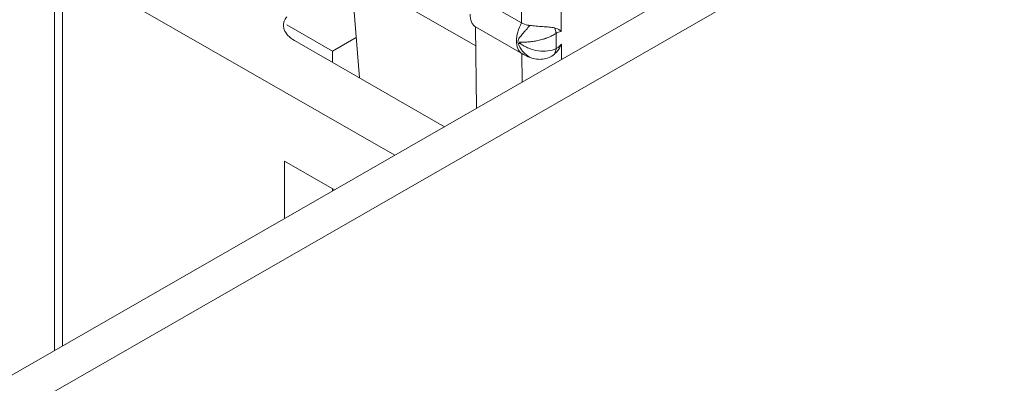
# Model space of a CAD drawing. Header units: centimetres. Extents: x -24.5 to 49.7, y -16.6 to 18.4.
# Tile 89 of 248: x -17.654 to -16.915, y -7.213 to -6.941. Entities that reach past the tile are written whole.
import ezdxf

# ---------------------------------------------------------------- set-up
doc = ezdxf.new("R2010")
doc.units = ezdxf.units.CM
doc.header["$MEASUREMENT"] = 0
doc.layers.add('layer 1', color=7, linetype='Continuous')

msp = doc.modelspace()

# ---------------------------------------------------------------- linework, layer by layer
at = {"layer": 'layer 1', "color": 1, "lineweight": 0}
msp.add_open_spline([(24.98821, 18.39808), (24.98821, 18.39808), (24.98821, -16.60193), (24.98821, -16.60193), (24.98821, -16.60193), (-24.51772, -16.60193), (-24.51772, -16.60193), (-24.51772, -16.60193), (-24.51772, 18.39808), (-24.51772, 18.39808), (-24.51772, 18.39808), (24.98821, 18.39808), (24.98821, 18.39808)], degree=3, knots=[0, 0, 0, 0, 0.25, 0.25, 0.25, 0.5, 0.5, 0.5, 0.75, 0.75, 0.75, 1, 1, 1, 1], dxfattribs=at)
at = {"layer": 'layer 1', "color": 5, "lineweight": 0}
msp.add_open_spline([(-23.26688, 17.18067), (-23.26688, 17.18067), (-23.26688, -15.60944), (-23.26688, -15.60944), (-23.26688, -15.60944), (23.98644, -15.60944), (23.98644, -15.60944)], degree=3, knots=[0, 0, 0, 0, 0.5, 0.5, 0.5, 1, 1, 1, 1], dxfattribs=at)
at = {"layer": 'layer 1', "lineweight": 9}
for points in [[(-18.95873, -7.952), (-18.95873, -7.952), (-13.17496, -4.63457), (-13.17496, -4.63457)], [(-18.91328, -7.95642), (-18.91328, -7.95642), (-13.12951, -4.63898), (-13.12951, -4.63898)], [(-17.24733, -6.94945), (-17.24733, -6.94945), (-17.24806, -6.8903), (-17.24806, -6.8903)], [(-17.62755, -6.89066), (-17.62755, -6.89066), (-17.62755, -7.18847), (-17.62755, -7.18847)], [(-17.27723, -6.94287), (-17.27723, -6.94287), (-17.2778, -6.89733), (-17.2778, -6.89733)], [(-17.62137, -6.89921), (-17.62137, -6.89921), (-17.62137, -7.18493), (-17.62137, -7.18493)], [(-17.62137, -6.89921), (-17.62137, -6.89921), (-17.3723, -7.04207), (-17.3723, -7.04207)], [(-17.40484, -6.90667), (-17.40484, -6.90667), (-17.39872, -6.98417), (-17.39872, -6.98417)], [(-17.31155, -6.96018), (-17.31155, -6.96018), (-17.40484, -6.90667), (-17.40484, -6.90667)], [(-17.31202, -6.92292), (-17.31202, -6.92292), (-17.27723, -6.94287), (-17.27723, -6.94287)], [(-17.41889, -6.96411), (-17.41889, -6.96411), (-17.45323, -6.94441), (-17.45323, -6.94441)], [(-17.31173, -6.94597), (-17.31173, -6.94597), (-17.31098, -7.00689), (-17.31098, -7.00689)], [(-17.27695, -6.96592), (-17.27695, -6.96592), (-17.31173, -6.94597), (-17.31173, -6.94597)], [(-17.44746, -6.95621), (-17.44746, -6.95621), (-17.33504, -7.02069), (-17.33504, -7.02069)], [(-17.40111, -6.95391), (-17.40111, -6.95391), (-17.41889, -6.96411), (-17.41889, -6.96411)], [(-17.25118, -6.95078), (-17.25118, -6.95078), (-17.25118, -6.96212), (-17.25118, -6.96212)], [(-17.41889, -6.96411), (-17.41889, -6.96411), (-17.41889, -6.9726), (-17.41889, -6.9726)], [(-17.27868, -6.95762), (-17.27863, -6.95785), (-17.27845, -6.95803), (-17.27829, -6.9582)], [(-17.24708, -6.97025), (-17.24708, -6.97025), (-17.24722, -6.95889), (-17.24722, -6.95889)], [(-17.27669, -6.98722), (-17.27669, -6.98722), (-17.27695, -6.96592), (-17.27695, -6.96592)], [(-17.45491, -7.04649), (-17.45491, -7.04649), (-17.45491, -7.08945), (-17.45491, -7.08945)], [(-17.41747, -7.06797), (-17.41747, -7.06797), (-17.45491, -7.04649), (-17.45491, -7.04649)], [(-17.41889, -7.06716), (-17.41889, -7.06716), (-17.41889, -7.06879), (-17.41889, -7.06879)]]:
    msp.add_open_spline(points, degree=3, dxfattribs=at)
for points, knots in [([(-17.45332, -6.93832), (-17.45356, -6.93863), (-17.45378, -6.93896), (-17.45399, -6.93929), (-17.45458, -6.94022), (-17.45506, -6.94124), (-17.45535, -6.9423)], [0, 0, 0, 0, 0.5, 0.5, 0.5, 1, 1, 1, 1]), ([(-17.31574, -6.93648), (-17.31574, -6.93843), (-17.31546, -6.94042), (-17.3147, -6.94222), (-17.31438, -6.94299), (-17.31396, -6.94373), (-17.31344, -6.94438), (-17.31295, -6.94499), (-17.31238, -6.94553), (-17.31173, -6.94597)], [0, 0, 0, 0, 0.333333, 0.333333, 0.333333, 0.666667, 0.666667, 0.666667, 1, 1, 1, 1]), ([(-17.45535, -6.9423), (-17.45559, -6.94319), (-17.45571, -6.94413), (-17.45569, -6.94507), (-17.45567, -6.94601), (-17.45549, -6.94695), (-17.45519, -6.94784)], [0, 0, 0, 0, 0.5, 0.5, 0.5, 1, 1, 1, 1]), ([(-17.45519, -6.94784), (-17.45464, -6.94951), (-17.45363, -6.95104), (-17.45243, -6.95236), (-17.45099, -6.95392), (-17.44928, -6.95517), (-17.44746, -6.95621)], [0, 0, 0, 0, 0.5, 0.5, 0.5, 1, 1, 1, 1]), ([(-17.28096, -6.95643), (-17.28096, -6.95419), (-17.28059, -6.95195), (-17.28, -6.94978), (-17.27934, -6.94737), (-17.27839, -6.94506), (-17.27723, -6.94287)], [0, 0, 0, 0, 0.5, 0.5, 0.5, 1, 1, 1, 1]), ([(-17.27985, -6.95704), (-17.27985, -6.95676), (-17.2798, -6.95647), (-17.27972, -6.9562), (-17.27965, -6.95593), (-17.27956, -6.95567), (-17.27945, -6.95541), (-17.27924, -6.95489), (-17.27895, -6.95441), (-17.27863, -6.95395), (-17.2783, -6.95347), (-17.27793, -6.95301), (-17.27756, -6.95255), (-17.27718, -6.95206), (-17.27679, -6.95158), (-17.27639, -6.9511), (-17.27597, -6.9506), (-17.27553, -6.95011), (-17.27511, -6.94962), (-17.27466, -6.9491), (-17.27421, -6.94858), (-17.27376, -6.94806), (-17.27283, -6.94697), (-17.27187, -6.9459), (-17.2709, -6.94484)], [0, 0, 0, 0, 0.125, 0.125, 0.125, 0.25, 0.25, 0.25, 0.375, 0.375, 0.375, 0.5, 0.5, 0.5, 0.625, 0.625, 0.625, 0.75, 0.75, 0.75, 0.875, 0.875, 0.875, 1, 1, 1, 1]), ([(-17.2709, -6.94484), (-17.27148, -6.94477), (-17.27206, -6.94469), (-17.27262, -6.94457), (-17.27423, -6.94424), (-17.27581, -6.94368), (-17.27723, -6.94287)], [0, 0, 0, 0, 0.5, 0.5, 0.5, 1, 1, 1, 1]), ([(-17.25241, -6.94669), (-17.25377, -6.94633), (-17.25518, -6.94617), (-17.25658, -6.94605), (-17.25817, -6.9459), (-17.25975, -6.94579), (-17.26134, -6.94568), (-17.26297, -6.94556), (-17.26461, -6.94544), (-17.26624, -6.9453), (-17.2678, -6.94517), (-17.26935, -6.94501), (-17.2709, -6.94484)], [0, 0, 0, 0, 0.25, 0.25, 0.25, 0.5, 0.5, 0.5, 0.75, 0.75, 0.75, 1, 1, 1, 1]), ([(-17.24733, -6.94945), (-17.24762, -6.94911), (-17.24795, -6.9488), (-17.2483, -6.94853), (-17.24948, -6.9476), (-17.25096, -6.94707), (-17.25241, -6.94669)], [0, 0, 0, 0, 0.5, 0.5, 0.5, 1, 1, 1, 1]), ([(-17.25241, -6.94669), (-17.25226, -6.94704), (-17.25211, -6.94741), (-17.25198, -6.94777), (-17.25163, -6.94875), (-17.25135, -6.94976), (-17.25118, -6.95078)], [0, 0, 0, 0, 0.5, 0.5, 0.5, 1, 1, 1, 1]), ([(-17.25118, -6.95078), (-17.25087, -6.95054), (-17.25055, -6.95033), (-17.25019, -6.95013), (-17.24932, -6.94966), (-17.2483, -6.94933), (-17.24733, -6.94945)], [0, 0, 0, 0, 0.5, 0.5, 0.5, 1, 1, 1, 1]), ([(-17.27695, -6.96592), (-17.27759, -6.96548), (-17.27817, -6.96494), (-17.27865, -6.96433), (-17.27918, -6.96368), (-17.2796, -6.96294), (-17.27992, -6.96217), (-17.28068, -6.96037), (-17.28096, -6.95838), (-17.28096, -6.95643)], [0, 0, 0, 0, 0.333333, 0.333333, 0.333333, 0.666667, 0.666667, 0.666667, 1, 1, 1, 1]), ([(-17.25118, -6.95078), (-17.25214, -6.95141), (-17.25315, -6.95196), (-17.25416, -6.95246), (-17.25527, -6.95301), (-17.25638, -6.9535), (-17.25753, -6.95394), (-17.25783, -6.95406), (-17.25812, -6.95417), (-17.25842, -6.95428), (-17.25871, -6.9544), (-17.25901, -6.95451), (-17.25932, -6.95462), (-17.25962, -6.95472), (-17.25992, -6.95481), (-17.26023, -6.95489), (-17.26054, -6.95498), (-17.26085, -6.95508), (-17.26116, -6.95517), (-17.26177, -6.95536), (-17.26239, -6.95555), (-17.26302, -6.95573), (-17.26364, -6.9559), (-17.26427, -6.95607), (-17.2649, -6.95621), (-17.26553, -6.95635), (-17.26616, -6.95647), (-17.26679, -6.95657), (-17.26742, -6.95668), (-17.26805, -6.95678), (-17.26868, -6.95686), (-17.26929, -6.95694), (-17.26992, -6.95701), (-17.27054, -6.95706), (-17.27114, -6.95712), (-17.27175, -6.95716), (-17.27236, -6.9572), (-17.27294, -6.95723), (-17.27352, -6.95725), (-17.27411, -6.95727), (-17.27467, -6.95729), (-17.27523, -6.9573), (-17.27579, -6.9573), (-17.27607, -6.9573), (-17.27633, -6.9573), (-17.2766, -6.9573), (-17.27687, -6.95729), (-17.27713, -6.95729), (-17.27739, -6.9573), (-17.27763, -6.9573), (-17.27788, -6.95731), (-17.27813, -6.95731), (-17.27825, -6.95731), (-17.27837, -6.95732), (-17.27848, -6.95737), (-17.27858, -6.95742), (-17.27866, -6.95751), (-17.27868, -6.95762)], [0, 0, 0, 0, 0.052632, 0.052632, 0.052632, 0.105263, 0.105263, 0.105263, 0.157895, 0.157895, 0.157895, 0.210526, 0.210526, 0.210526, 0.263158, 0.263158, 0.263158, 0.315789, 0.315789, 0.315789, 0.368421, 0.368421, 0.368421, 0.421053, 0.421053, 0.421053, 0.473684, 0.473684, 0.473684, 0.526316, 0.526316, 0.526316, 0.578947, 0.578947, 0.578947, 0.631579, 0.631579, 0.631579, 0.684211, 0.684211, 0.684211, 0.736842, 0.736842, 0.736842, 0.789474, 0.789474, 0.789474, 0.842105, 0.842105, 0.842105, 0.894737, 0.894737, 0.894737, 0.947368, 0.947368, 0.947368, 1, 1, 1, 1]), ([(-17.27964, -6.95841), (-17.27968, -6.95829), (-17.27971, -6.95817), (-17.27975, -6.95805), (-17.27983, -6.95772), (-17.27987, -6.95738), (-17.27985, -6.95704)], [0, 0, 0, 0, 0.5, 0.5, 0.5, 1, 1, 1, 1]), ([(-17.27829, -6.9582), (-17.2784, -6.95822), (-17.27852, -6.95824), (-17.27864, -6.95827), (-17.27897, -6.95832), (-17.27931, -6.95837), (-17.27964, -6.95841)], [0, 0, 0, 0, 0.5, 0.5, 0.5, 1, 1, 1, 1]), ([(-17.27964, -6.95841), (-17.27917, -6.9596), (-17.27861, -6.96076), (-17.27794, -6.96185), (-17.277, -6.96342), (-17.27583, -6.96485), (-17.27449, -6.96611), (-17.27329, -6.96725), (-17.27194, -6.96825), (-17.27047, -6.96897)], [0, 0, 0, 0, 0.333333, 0.333333, 0.333333, 0.666667, 0.666667, 0.666667, 1, 1, 1, 1]), ([(-17.27829, -6.9582), (-17.27735, -6.959), (-17.2763, -6.95968), (-17.27522, -6.96028), (-17.27412, -6.9609), (-17.27299, -6.96145), (-17.27182, -6.96192), (-17.2695, -6.96285), (-17.26704, -6.96349), (-17.26454, -6.96385), (-17.26216, -6.96418), (-17.25974, -6.96425), (-17.25736, -6.96394), (-17.25523, -6.96366), (-17.25312, -6.96307), (-17.25118, -6.96212)], [0, 0, 0, 0, 0.2, 0.2, 0.2, 0.4, 0.4, 0.4, 0.6, 0.6, 0.6, 0.8, 0.8, 0.8, 1, 1, 1, 1]), ([(-17.24722, -6.95889), (-17.24809, -6.96102), (-17.24933, -6.96303), (-17.25088, -6.96474), (-17.2514, -6.96531), (-17.25195, -6.96585), (-17.25253, -6.96635)], [0, 0, 0, 0, 0.5, 0.5, 0.5, 1, 1, 1, 1]), ([(-17.25118, -6.96212), (-17.25123, -6.96251), (-17.2513, -6.96289), (-17.25138, -6.96326), (-17.25162, -6.96434), (-17.25199, -6.9654), (-17.25253, -6.96635)], [0, 0, 0, 0, 0.5, 0.5, 0.5, 1, 1, 1, 1]), ([(-17.24722, -6.95889), (-17.24778, -6.95962), (-17.24841, -6.9603), (-17.24913, -6.96089), (-17.24975, -6.96139), (-17.25044, -6.96184), (-17.25118, -6.96212)], [0, 0, 0, 0, 0.5, 0.5, 0.5, 1, 1, 1, 1]), ([(-17.27047, -6.96897), (-17.27106, -6.96874), (-17.27164, -6.9685), (-17.27222, -6.96826), (-17.27384, -6.96756), (-17.27542, -6.96679), (-17.27695, -6.96592)], [0, 0, 0, 0, 0.5, 0.5, 0.5, 1, 1, 1, 1]), ([(-17.25253, -6.96635), (-17.25492, -6.9684), (-17.25802, -6.96966), (-17.26118, -6.97009), (-17.26433, -6.97051), (-17.26756, -6.9701), (-17.27047, -6.96897)], [0, 0, 0, 0, 0.5, 0.5, 0.5, 1, 1, 1, 1])]:
    msp.add_open_spline(points, degree=3, knots=knots, dxfattribs=at)

doc.saveas('drawing.dxf')
